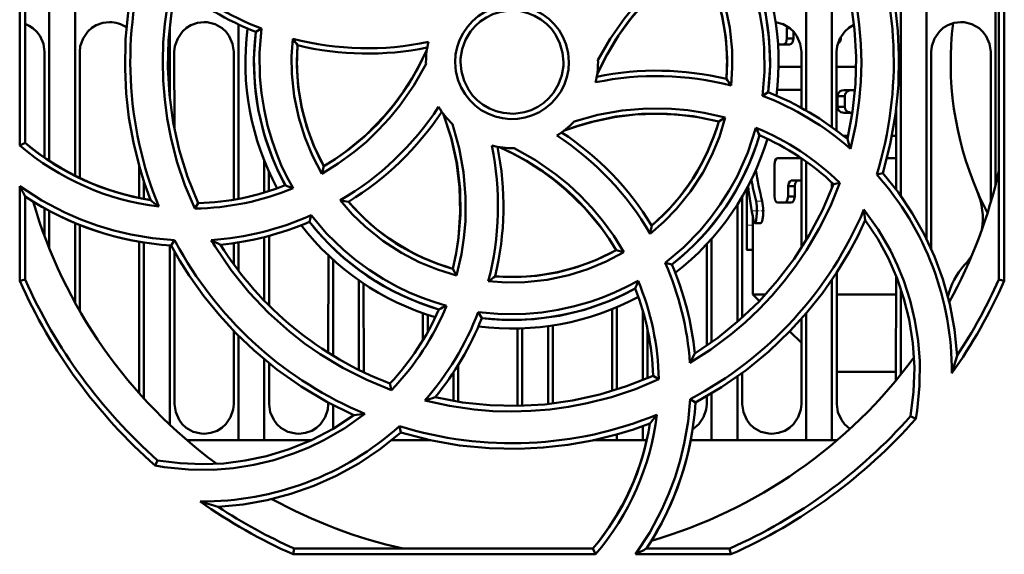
# Model space of a CAD drawing. Extents: x -1358 to 1757, y -1497 to 607.
# Tile 13 of 97: x 224 to 281, y -1342 to -1311. Entities that reach past the tile are written whole.
import ezdxf

# ---------------------------------------------------------------- set-up
doc = ezdxf.new("R2010")
doc.units = 0
doc.linetypes.add('DASHDOT', pattern=[18.5, 12, -3, 0.5, -3])

msp = doc.modelspace()

# ---------------------------------------------------------------- linework, layer by layer
at = {"color": 7, "lineweight": 50}
for p, q in [((226.891, -1299.949), (226.891, -1320.424)), ((223.679, -1318.663), (223.695, -1301.1)), ((223.991, -1318.518), (223.991, -1301.163)), ((225.391, -1302.982), (225.391, -1319.565)), ((269.391, -1305.691), (269.391, -1316.635)), ((274.891, -1306.135), (274.891, -1321.596)), ((270.891, -1306.465), (270.891, -1317.601)), ((276.391, -1306.631), (276.391, -1324.099)), ((280.391, -1308.95), (280.391, -1320.985)), ((280.894, -1308.974), (280.91, -1326.538)), ((280.591, -1326.47), (280.591, -1309.115)), ((232.391, -1311.804), (232.391, -1315.814)), ((236.391, -1321.768), (236.391, -1311.625)), ((237.731, -1311.866), (237.395, -1312.063)), ((268.277, -1311.844), (268.449, -1311.844)), ((268.277, -1311.844), (268.277, -1312.444)), ((268.277, -1312.444), (268.656, -1312.444)), ((268.656, -1312.444), (268.656, -1312.037)), ((271.353, -1312.444), (271.408, -1312.444)), ((271.408, -1312.444), (271.408, -1312.341)), ((268.054, -1312.793), (267.757, -1312.793)), ((268.054, -1312.793), (268.43, -1312.793)), ((225.118, -1319.375), (225.121, -1313.217)), ((227.161, -1313.217), (227.164, -1320.558)), ((232.661, -1313.217), (232.663, -1317.661)), ((236.117, -1321.817), (236.121, -1313.217)), ((269.12, -1316.483), (269.121, -1313.217)), ((271.161, -1313.217), (271.163, -1317.8)), ((276.661, -1313.217), (276.666, -1324.686)), ((280.117, -1321.983), (280.121, -1313.217)), ((247.291, -1313.817), (247.292, -1313.924)), ((257.291, -1313.817), (257.29, -1313.709)), ((269.121, -1314.095), (267.788, -1314.095)), ((272.291, -1314.095), (271.161, -1314.095)), ((266.85, -1315.771), (267.188, -1315.57)), ((269.12, -1315.433), (267.747, -1315.433)), ((271.208, -1315.787), (271.631, -1315.787)), ((271.208, -1315.787), (271.208, -1316.417)), ((272.227, -1315.443), (271.592, -1315.443)), ((271.631, -1316.417), (271.631, -1315.787)), ((271.208, -1316.417), (271.631, -1316.417)), ((264.691, -1317.039), (264.307, -1317.261)), ((272.074, -1316.761), (271.592, -1316.761)), ((274.618, -1321.227), (274.62, -1316.602)), ((271.825, -1318.109), (271.564, -1318.109)), ((274.619, -1318.109), (274.379, -1318.109)), ((223.991, -1318.518), (223.679, -1318.663)), ((230.617, -1321.718), (230.618, -1319.867)), ((237.891, -1321.406), (237.891, -1319.552)), ((241.244, -1320.309), (241.359, -1319.878)), ((267.554, -1319.76), (267.554, -1321.64)), ((269.118, -1319.411), (267.747, -1319.411)), ((269.116, -1324.632), (269.118, -1319.411)), ((269.391, -1319.601), (269.391, -1324.192)), ((274.618, -1319.411), (274.084, -1319.411)), ((238.164, -1320.195), (238.164, -1321.322)), ((273.491, -1320.357), (273.842, -1320.28)), ((223.672, -1326.538), (223.677, -1321.036)), ((230.891, -1320.767), (230.891, -1321.772)), ((268.346, -1321.041), (268.726, -1321.041)), ((268.346, -1321.041), (268.346, -1321.64)), ((269.118, -1320.694), (268.586, -1320.694)), ((268.726, -1321.64), (268.726, -1321.041)), ((270.891, -1320.825), (270.891, -1321.167)), ((271.354, -1320.833), (270.988, -1320.916)), ((223.991, -1326.47), (223.991, -1321.631)), ((265.941, -1324.503), (265.941, -1321.16)), ((265.948, -1321.147), (265.948, -1323.304)), ((233.85, -1322.335), (234.05, -1322.016)), ((265.391, -1322.101), (265.391, -1328.932)), ((265.664, -1321.652), (265.668, -1328.687)), ((268.119, -1321.986), (267.747, -1321.986)), ((268.119, -1321.986), (268.496, -1321.986)), ((268.346, -1321.64), (268.726, -1321.64)), ((225.116, -1323.943), (225.117, -1322.314)), ((225.391, -1322.468), (225.391, -1324.652)), ((240.517, -1323.11), (240.615, -1322.722)), ((226.891, -1323.184), (226.891, -1327.811)), ((227.165, -1323.297), (227.168, -1328.302)), ((266.298, -1323.304), (266.298, -1322.863)), ((266.761, -1323.177), (266.405, -1323.177)), ((230.612, -1333.079), (230.616, -1324.263)), ((230.891, -1324.312), (230.891, -1333.388)), ((232.391, -1324.479), (232.391, -1334.911)), ((232.482, -1324.485), (232.677, -1324.18)), ((236.116, -1325.578), (236.116, -1324.346)), ((236.391, -1325.947), (236.391, -1324.304)), ((237.891, -1327.694), (237.891, -1323.998)), ((238.166, -1323.926), (238.167, -1327.975)), ((263.613, -1330.303), (263.616, -1324.399)), ((263.891, -1324.097), (263.891, -1330.109)), ((232.666, -1324.821), (232.67, -1333.717)), ((241.613, -1330.727), (241.616, -1325.055)), ((258.791, -1324.867), (258.352, -1324.748)), ((266.291, -1324.739), (265.951, -1324.739)), ((266.291, -1327.329), (266.291, -1324.504)), ((241.891, -1330.899), (241.891, -1325.31)), ((261.194, -1325.491), (261.585, -1325.59)), ((248.847, -1325.832), (249.074, -1326.228)), ((271.167, -1326.066), (271.17, -1333.717)), ((223.991, -1326.47), (223.672, -1326.538)), ((243.391, -1326.507), (243.391, -1331.726)), ((243.667, -1326.696), (243.669, -1331.861)), ((270.891, -1326.48), (270.891, -1335.817)), ((274.612, -1332.33), (274.615, -1326.248)), ((280.91, -1326.538), (280.591, -1326.47)), ((266.675, -1327.714), (266.291, -1327.329)), ((267.036, -1327.329), (266.291, -1327.329)), ((274.615, -1327.329), (271.167, -1327.329)), ((274.891, -1326.998), (274.891, -1331.989)), ((277.668, -1327.329), (277.601, -1327.329)), ((247.114, -1329.995), (247.114, -1328.427)), ((250.329, -1328.364), (250.537, -1328.714)), ((258.112, -1332.952), (258.114, -1328.181)), ((258.391, -1328.066), (258.391, -1332.865)), ((259.891, -1328.253), (259.891, -1332.316)), ((269.391, -1328.44), (269.391, -1335.817)), ((247.391, -1328.522), (247.391, -1329.517)), ((269.112, -1333.717), (269.114, -1328.757)), ((236.112, -1333.717), (236.114, -1329.456)), ((252.612, -1333.717), (252.614, -1329.313)), ((252.891, -1329.305), (252.891, -1333.808)), ((254.391, -1329.174), (254.391, -1333.706)), ((254.668, -1329.133), (254.67, -1333.675)), ((260.168, -1329.346), (260.169, -1332.199)), ((269.113, -1330.151), (268.443, -1329.481)), ((236.391, -1335.817), (236.391, -1329.737)), ((237.891, -1335.817), (237.891, -1331.105)), ((238.169, -1331.334), (238.17, -1333.717)), ((248.891, -1331.86), (248.891, -1333.526)), ((249.169, -1331.425), (249.17, -1333.572)), ((265.669, -1331.91), (265.67, -1333.717)), ((274.613, -1331.829), (271.169, -1331.829)), ((260.819, -1332.264), (260.49, -1332.057)), ((265.391, -1332.112), (265.391, -1335.817)), ((245.279, -1332.892), (245.192, -1332.513)), ((241.612, -1333.717), (241.612, -1333.621)), ((262.646, -1333.425), (262.96, -1333.626)), ((263.612, -1333.717), (263.612, -1333.261)), ((263.891, -1333.096), (263.891, -1335.817)), ((241.891, -1335.143), (241.891, -1333.769)), ((252.608, -1333.815), (252.612, -1333.717)), ((275.458, -1334.415), (275.763, -1334.563)), ((245.828, -1335.368), (245.747, -1335.002)), ((259.891, -1334.994), (259.891, -1335.817)), ((236.391, -1335.817), (233.396, -1335.817)), ((237.891, -1335.817), (236.391, -1335.817)), ((240.611, -1335.817), (237.891, -1335.817)), ((247.391, -1335.817), (245.296, -1335.817)), ((245.807, -1335.386), (245.851, -1335.375)), ((247.391, -1335.777), (247.391, -1335.817)), ((247.569, -1335.817), (247.391, -1335.817)), ((258.391, -1335.817), (257.017, -1335.817)), ((258.391, -1335.475), (258.391, -1335.817)), ((259.891, -1335.817), (258.391, -1335.817)), ((260.122, -1335.817), (259.891, -1335.817)), ((263.891, -1335.817), (262.677, -1335.817)), ((265.391, -1335.817), (263.891, -1335.817)), ((269.391, -1335.817), (265.391, -1335.817)), ((270.891, -1335.817), (269.391, -1335.817)), ((271.185, -1335.817), (270.891, -1335.817)), ((231.692, -1336.983), (231.543, -1337.29)), ((239.566, -1342.45), (239.637, -1342.116)), ((239.637, -1342.116), (256.993, -1342.116)), ((256.993, -1342.116), (257.148, -1342.45)), ((260.106, -1342.116), (264.944, -1342.116)), ((264.944, -1342.116), (265.015, -1342.45)), ((257.148, -1342.45), (239.566, -1342.45)), ((265.015, -1342.45), (259.472, -1342.45))]:
    msp.add_line(p, q, dxfattribs=at)
at = {"color": 7, "lineweight": 18}
for p, q in [((266.838, -1321.914), (266.482, -1321.914)), ((266.298, -1323.304), (265.948, -1323.304))]:
    msp.add_line(p, q, dxfattribs=at)
at = {"color": 7, "linetype": 'DASHDOT', "lineweight": 18, "ltscale": 0.017415}
msp.add_line((266.973, -1322.475), (266.276, -1322.475), dxfattribs=at)
at = {"color": 7, "linetype": 'DASHDOT', "lineweight": 18, "ltscale": 0.010747}
msp.add_line((266.334, -1323.304), (265.904, -1323.304), dxfattribs=at)
at = {"color": 7, "lineweight": 50}
for points in [[(270.722, -1305.311), (271.292, -1306.667), (271.759, -1308.052), (272.123, -1309.465), (272.33, -1310.551), (272.479, -1311.649), (272.569, -1312.755), (272.599, -1313.864), (272.569, -1314.958), (272.48, -1316.048), (272.274, -1317.455), (271.969, -1318.852)], [(270.532, -1305.616), (271.149, -1307.152), (271.632, -1308.717), (271.981, -1310.306), (272.2, -1311.914), (272.289, -1313.502), (272.252, -1315.096), (272.084, -1316.693), (271.785, -1318.288)], [(273.842, -1320.28), (274.282, -1318.581), (274.585, -1316.87), (274.753, -1315.153), (274.787, -1313.434), (274.717, -1311.996), (274.557, -1310.567), (274.303, -1309.146), (273.954, -1307.733), (273.656, -1306.76), (273.313, -1305.796)], [(266.85, -1315.771), (266.968, -1314.383), (266.952, -1312.991), (266.864, -1312.046), (266.716, -1311.104), (266.509, -1310.162), (266.102, -1308.817), (265.571, -1307.526), (265.038, -1306.498)], [(267.188, -1315.57), (267.294, -1314.05), (267.25, -1312.544), (267.053, -1311.059), (266.701, -1309.603), (266.199, -1308.183), (265.855, -1307.409), (265.468, -1306.649)], [(230.74, -1307.354), (230.3, -1309.052), (229.997, -1310.763), (229.829, -1312.48), (229.794, -1314.199), (229.865, -1315.637), (230.025, -1317.066), (230.279, -1318.487), (230.628, -1319.9), (230.926, -1320.873), (231.269, -1321.837)], [(257.239, -1314.535), (257.814, -1313.375), (258.484, -1312.276), (259.241, -1311.242), (260.082, -1310.276), (261.003, -1309.386), (262.072, -1308.522), (263.224, -1307.756)], [(257.29, -1313.709), (257.994, -1312.463), (258.809, -1311.293), (259.416, -1310.554), (260.069, -1309.853), (260.767, -1309.191), (261.503, -1308.574), (262.394, -1307.925), (263.334, -1307.339)], [(264.752, -1314.796), (264.792, -1313.58), (264.717, -1312.379), (264.525, -1311.196), (264.216, -1310.039), (263.793, -1308.912), (263.223, -1307.756)], [(263.334, -1307.339), (263.885, -1308.374), (264.335, -1309.444), (264.683, -1310.547), (264.951, -1311.818), (265.086, -1313.113), (265.098, -1314.145), (265.027, -1315.183)], [(233.85, -1322.338), (233.281, -1320.979), (232.814, -1319.591), (232.452, -1318.175), (232.247, -1317.092), (232.1, -1315.997), (232.012, -1314.889), (231.984, -1313.778), (232.015, -1312.683), (232.106, -1311.591), (232.312, -1310.189), (232.618, -1308.797)], [(234.05, -1322.017), (233.433, -1320.481), (232.95, -1318.916), (232.601, -1317.327), (232.382, -1315.719), (232.292, -1314.131), (232.33, -1312.537), (232.498, -1310.94), (232.797, -1309.346)], [(248.984, -1313.817), (249.012, -1313.374), (249.098, -1312.945), (249.243, -1312.531), (249.444, -1312.137), (249.698, -1311.766), (249.998, -1311.433), (250.329, -1311.152), (250.698, -1310.918), (251.107, -1310.731), (251.538, -1310.599), (251.972, -1310.525), (252.409, -1310.511), (252.844, -1310.557), (253.281, -1310.664), (253.702, -1310.827), (254.086, -1311.038), (254.435, -1311.297), (254.75, -1311.607), (255.024, -1311.958), (255.253, -1312.348), (255.424, -1312.751), (255.555, -1313.273), (255.598, -1313.817)], [(255.291, -1313.817), (255.236, -1313.271), (255.077, -1312.729), (254.821, -1312.215), (254.582, -1311.882), (254.296, -1311.585), (253.962, -1311.327), (253.599, -1311.118), (253.209, -1310.96), (252.81, -1310.86), (252.189, -1310.818), (251.572, -1310.903), (251.179, -1311.03), (250.799, -1311.216), (250.444, -1311.453), (250.142, -1311.723), (249.883, -1312.033), (249.591, -1312.529), (249.395, -1313.063), (249.299, -1313.61), (249.291, -1313.817)], [(225.121, -1313.217), (225.05, -1312.752), (224.854, -1312.306), (224.67, -1312.052), (224.443, -1311.839), (224.226, -1311.698), (223.991, -1311.591)], [(228.891, -1311.485), (228.499, -1311.53), (228.127, -1311.661), (227.863, -1311.821), (227.633, -1312.029), (227.357, -1312.436), (227.196, -1312.895), (227.161, -1313.217)], [(234.391, -1311.485), (233.999, -1311.53), (233.627, -1311.661), (233.363, -1311.821), (233.133, -1312.029), (232.857, -1312.436), (232.696, -1312.895), (232.661, -1313.217)], [(236.121, -1313.217), (236.05, -1312.752), (235.854, -1312.306), (235.67, -1312.052), (235.443, -1311.839), (235.029, -1311.606), (234.568, -1311.494), (234.391, -1311.485)], [(237.731, -1311.866), (237.615, -1313.268), (237.636, -1314.671), (237.725, -1315.616), (237.874, -1316.557), (238.082, -1317.496), (238.343, -1318.4), (238.594, -1319.111), (238.881, -1319.805), (239.204, -1320.482), (239.563, -1321.142)], [(269.121, -1313.217), (269.05, -1312.752), (268.854, -1312.306), (268.67, -1312.052), (268.443, -1311.839), (268.052, -1311.615), (267.617, -1311.5)], [(272.172, -1311.64), (271.863, -1311.821), (271.633, -1312.029), (271.357, -1312.436), (271.196, -1312.895), (271.161, -1313.217)], [(278.391, -1311.485), (277.999, -1311.53), (277.627, -1311.661), (277.363, -1311.821), (277.133, -1312.029), (276.857, -1312.436), (276.696, -1312.895), (276.661, -1313.217)], [(280.121, -1313.217), (280.05, -1312.752), (279.854, -1312.306), (279.67, -1312.052), (279.443, -1311.839), (279.029, -1311.606), (278.568, -1311.494), (278.391, -1311.485)], [(237.394, -1312.063), (237.288, -1313.583), (237.332, -1315.089), (237.529, -1316.574), (237.88, -1318.03), (238.383, -1319.45), (238.726, -1320.224), (239.114, -1320.984)], [(241.244, -1320.309), (240.691, -1319.26), (240.24, -1318.178), (239.891, -1317.066), (239.625, -1315.793), (239.491, -1314.501), (239.481, -1313.479), (239.554, -1312.453)], [(268.054, -1312.793), (268.145, -1312.761), (268.224, -1312.668), (268.277, -1312.444)], [(268.43, -1312.793), (268.523, -1312.761), (268.603, -1312.666), (268.656, -1312.444)], [(239.83, -1312.837), (239.79, -1314.053), (239.865, -1315.255), (240.057, -1316.437), (240.365, -1317.594), (240.789, -1318.721), (241.359, -1319.878)], [(241.358, -1319.877), (242.012, -1319.461), (242.639, -1319.015), (243.808, -1318.04), (244.868, -1316.955), (245.449, -1316.254), (245.99, -1315.517), (246.488, -1314.742), (246.941, -1313.935), (247.343, -1313.098)], [(247.292, -1313.924), (246.59, -1315.171), (245.777, -1316.341), (245.171, -1317.081), (244.52, -1317.783), (243.823, -1318.446), (243.088, -1319.064), (242.191, -1319.719), (241.244, -1320.309)], [(255.598, -1313.817), (255.571, -1314.259), (255.486, -1314.689), (255.341, -1315.103), (255.141, -1315.497), (254.887, -1315.868), (254.589, -1316.202), (254.257, -1316.483), (253.889, -1316.718), (253.48, -1316.906), (253.05, -1317.039), (252.616, -1317.114), (252.179, -1317.128), (251.744, -1317.083), (251.307, -1316.977), (250.886, -1316.814), (250.501, -1316.605), (250.152, -1316.346), (249.836, -1316.037), (249.562, -1315.687), (249.331, -1315.297), (249.16, -1314.894), (249.026, -1314.366), (248.984, -1313.817)], [(249.291, -1313.817), (249.346, -1314.362), (249.505, -1314.904), (249.761, -1315.418), (250, -1315.751), (250.286, -1316.048), (250.62, -1316.306), (250.983, -1316.515), (251.372, -1316.673), (251.772, -1316.773), (252.393, -1316.815), (253.01, -1316.73), (253.403, -1316.603), (253.783, -1316.417), (254.138, -1316.18), (254.44, -1315.91), (254.699, -1315.6), (254.991, -1315.104), (255.187, -1314.57), (255.283, -1314.023), (255.291, -1313.817)], [(271.592, -1315.443), (271.474, -1315.459), (271.362, -1315.51), (271.245, -1315.638), (271.208, -1315.787)], [(272.021, -1315.443), (271.893, -1315.462), (271.773, -1315.52), (271.661, -1315.656), (271.631, -1315.787)], [(271.208, -1316.417), (271.219, -1316.498), (271.282, -1316.622), (271.408, -1316.72), (271.592, -1316.761)], [(271.631, -1316.417), (271.661, -1316.548), (271.73, -1316.648), (271.821, -1316.713), (272.021, -1316.761)], [(248.284, -1316.808), (248.765, -1318.253), (249.097, -1319.724), (249.275, -1321.211), (249.296, -1322.709), (249.163, -1324.21), (249.026, -1325.022), (248.847, -1325.832)], [(248.284, -1316.808), (248.747, -1318.211), (249.067, -1319.644), (249.246, -1321.096), (249.285, -1322.557), (249.181, -1324.019), (249.042, -1324.929), (248.846, -1325.832)], [(264.307, -1317.261), (262.813, -1316.963), (261.313, -1316.817), (259.814, -1316.825), (258.325, -1316.989), (256.853, -1317.308), (256.063, -1317.544), (255.282, -1317.823)], [(264.307, -1317.261), (263.091, -1317.011), (261.874, -1316.865), (260.66, -1316.819), (259.456, -1316.87), (258.253, -1317.018), (257.056, -1317.264), (256.162, -1317.515), (255.282, -1317.823)], [(255.907, -1317.27), (257.288, -1316.886), (258.693, -1316.634), (260.125, -1316.516), (261.562, -1316.531), (262.514, -1316.616), (263.461, -1316.76), (264.691, -1317.039)], [(264.691, -1317.039), (264.352, -1318.157), (263.915, -1319.23), (263.382, -1320.256), (262.673, -1321.345), (261.853, -1322.358), (261.123, -1323.106), (260.328, -1323.8)], [(248.837, -1317.432), (249.223, -1318.813), (249.477, -1320.217), (249.596, -1321.648), (249.582, -1323.085), (249.499, -1324.037), (249.356, -1324.983), (249.074, -1326.229)], [(261.194, -1325.491), (262.254, -1324.598), (263.224, -1323.605), (263.83, -1322.877), (264.392, -1322.107), (264.912, -1321.294), (265.372, -1320.467), (265.996, -1319.083), (266.471, -1317.64)], [(258.351, -1324.749), (257.935, -1324.095), (257.49, -1323.469), (256.514, -1322.299), (255.429, -1321.24), (254.729, -1320.658), (253.991, -1320.118), (253.216, -1319.619), (252.409, -1319.167), (251.573, -1318.765)], [(252.408, -1318.815), (253.655, -1319.519), (254.826, -1320.333), (255.566, -1320.941), (256.268, -1321.593), (256.931, -1322.291), (257.549, -1323.026), (258.202, -1323.922), (258.791, -1324.868)], [(267.747, -1319.411), (267.691, -1319.425), (267.656, -1319.451), (267.597, -1319.537), (267.554, -1319.76)], [(273.842, -1320.28), (274.755, -1321.41), (275.559, -1322.595), (276.257, -1323.831), (276.851, -1325.118), (277.342, -1326.452), (277.741, -1327.896), (278.015, -1329.379), (278.16, -1330.898)], [(223.677, -1321.036), (224.95, -1321.857), (226.288, -1322.561), (227.224, -1322.968), (228.184, -1323.321), (229.154, -1323.614), (230.138, -1323.849), (231.399, -1324.062), (232.677, -1324.18)], [(271.355, -1320.832), (270.8, -1322.193), (270.151, -1323.503), (269.41, -1324.759), (268.789, -1325.675), (268.117, -1326.557), (267.4, -1327.403), (266.637, -1328.208), (265.844, -1328.961), (265.01, -1329.669), (263.855, -1330.53), (262.634, -1331.311)], [(270.988, -1320.916), (270.338, -1322.438), (269.573, -1323.887), (268.696, -1325.257), (267.714, -1326.549), (266.655, -1327.735), (265.5, -1328.836), (264.252, -1329.847), (262.913, -1330.762)], [(268.346, -1321.041), (268.379, -1320.864), (268.441, -1320.763), (268.521, -1320.707), (268.586, -1320.694)], [(268.726, -1321.041), (268.76, -1320.864), (268.823, -1320.762), (268.904, -1320.707), (268.969, -1320.694)], [(249.074, -1326.229), (247.961, -1325.89), (246.891, -1325.453), (245.867, -1324.92), (244.776, -1324.209), (243.759, -1323.385), (243.007, -1322.653), (242.31, -1321.854)], [(266.405, -1323.177), (266.415, -1323.174), (266.436, -1323.155), (266.456, -1323.118), (266.491, -1322.999), (266.533, -1322.623), (266.526, -1322.205), (266.482, -1321.914)], [(266.761, -1323.177), (266.768, -1323.175), (266.784, -1323.164), (266.8, -1323.142), (266.829, -1323.07), (266.884, -1322.73), (266.89, -1322.32), (266.838, -1321.914)], [(267.554, -1321.64), (267.596, -1321.859), (267.675, -1321.961), (267.747, -1321.986)], [(268.119, -1321.986), (268.212, -1321.954), (268.293, -1321.86), (268.346, -1321.64)], [(268.496, -1321.986), (268.59, -1321.954), (268.672, -1321.86), (268.726, -1321.64)], [(240.615, -1322.722), (241.503, -1323.777), (242.491, -1324.743), (243.218, -1325.345), (243.985, -1325.905), (244.797, -1326.423), (245.625, -1326.882), (246.316, -1327.215), (247.022, -1327.51), (247.744, -1327.768), (248.481, -1327.989)], [(272.753, -1322.385), (273.581, -1323.551), (274.292, -1324.783), (274.706, -1325.65), (275.066, -1326.543), (275.436, -1327.682), (275.715, -1328.845), (275.903, -1330.026), (275.998, -1331.219), (275.988, -1332.648), (275.843, -1334.075), (275.762, -1334.563)], [(262.96, -1333.626), (264.472, -1332.735), (265.896, -1331.74), (267.229, -1330.644), (268.469, -1329.454), (269.436, -1328.387), (270.333, -1327.263), (271.158, -1326.079), (271.91, -1324.833), (272.387, -1323.935), (272.826, -1323.01)], [(266.334, -1323.036), (266.374, -1323.153), (266.39, -1323.171), (266.405, -1323.177)], [(275.458, -1334.415), (275.64, -1332.989), (275.686, -1331.574), (275.596, -1330.175), (275.377, -1328.798), (275.075, -1327.583), (274.674, -1326.398), (274.169, -1325.241), (273.551, -1324.104), (272.826, -1323.01)], [(243.097, -1334.352), (241.524, -1333.574), (240.031, -1332.685), (238.622, -1331.69), (237.298, -1330.593), (236.256, -1329.601), (235.279, -1328.545), (234.37, -1327.425), (233.528, -1326.238), (232.987, -1325.376), (232.482, -1324.486)], [(235.037, -1324.55), (235.962, -1325.916), (236.99, -1327.194), (238.129, -1328.392), (239.362, -1329.495), (240.238, -1330.179), (241.148, -1330.814), (242.466, -1331.61), (243.843, -1332.304), (245.278, -1332.893)], [(258.791, -1324.868), (257.763, -1325.417), (256.698, -1325.866), (255.598, -1326.214), (254.327, -1326.483), (253.029, -1326.62), (251.974, -1326.634), (250.912, -1326.561)], [(251.312, -1326.278), (252.527, -1326.318), (253.729, -1326.243), (254.911, -1326.051), (256.068, -1325.742), (257.195, -1325.318), (258.352, -1324.749)], [(265.951, -1324.739), (265.95, -1324.739), (265.949, -1324.737), (265.948, -1324.733), (265.946, -1324.719), (265.941, -1324.504)], [(250.329, -1328.364), (251.706, -1328.482), (253.091, -1328.466), (254.034, -1328.378), (254.975, -1328.23), (255.918, -1328.023), (256.829, -1327.762), (257.55, -1327.51), (258.255, -1327.222), (258.944, -1326.896), (259.617, -1326.535)], [(250.537, -1328.714), (252.057, -1328.82), (253.564, -1328.776), (255.049, -1328.578), (256.505, -1328.227), (257.924, -1327.725), (258.698, -1327.381), (259.458, -1326.993)], [(260.821, -1332.264), (259.467, -1332.833), (258.082, -1333.301), (256.67, -1333.665), (255.582, -1333.873), (254.483, -1334.022), (253.378, -1334.112), (252.27, -1334.143), (251.177, -1334.114), (250.087, -1334.025), (248.654, -1333.815), (247.231, -1333.502)], [(260.492, -1332.057), (258.955, -1332.674), (257.39, -1333.157), (255.801, -1333.507), (254.193, -1333.726), (252.606, -1333.815), (251.011, -1333.777), (249.414, -1333.61), (247.82, -1333.31)], [(259.472, -1342.45), (260.298, -1341.181), (261.005, -1339.846), (261.415, -1338.912), (261.771, -1337.954), (262.067, -1336.986), (262.305, -1336.003), (262.525, -1334.723), (262.646, -1333.425)], [(232.67, -1333.717), (232.742, -1334.18), (232.938, -1334.624), (233.122, -1334.876), (233.349, -1335.088), (233.762, -1335.32), (234.223, -1335.428), (234.391, -1335.437)], [(234.391, -1335.437), (234.786, -1335.391), (235.161, -1335.258), (235.423, -1335.096), (235.651, -1334.886), (235.923, -1334.478), (236.08, -1334.019), (236.112, -1333.717)], [(238.17, -1333.717), (238.242, -1334.18), (238.438, -1334.624), (238.622, -1334.876), (238.849, -1335.088), (239.262, -1335.32), (239.723, -1335.428), (239.891, -1335.437)], [(239.891, -1335.437), (240.286, -1335.391), (240.661, -1335.258), (240.923, -1335.096), (241.151, -1334.886), (241.423, -1334.478), (241.58, -1334.019), (241.612, -1333.717)], [(262.791, -1335.186), (263.151, -1334.886), (263.423, -1334.478), (263.58, -1334.019), (263.612, -1333.717)], [(265.67, -1333.717), (265.742, -1334.18), (265.938, -1334.624), (266.122, -1334.876), (266.349, -1335.088), (266.762, -1335.32), (267.223, -1335.428), (267.391, -1335.437)], [(267.391, -1335.437), (267.786, -1335.391), (268.161, -1335.258), (268.423, -1335.096), (268.651, -1334.886), (268.923, -1334.478), (269.08, -1334.019), (269.112, -1333.717)], [(271.17, -1333.717), (271.242, -1334.18), (271.438, -1334.624), (271.622, -1334.876), (271.935, -1335.15)], [(243.744, -1334.275), (242.58, -1335.104), (241.349, -1335.816), (240.482, -1336.231), (239.59, -1336.592), (238.452, -1336.963), (237.29, -1337.243), (236.109, -1337.432), (234.917, -1337.528), (233.488, -1337.52), (232.061, -1337.376), (231.543, -1337.29)], [(243.097, -1334.352), (241.895, -1335.141), (240.643, -1335.802), (239.346, -1336.334), (238.013, -1336.74), (236.788, -1337.001), (235.548, -1337.16), (234.286, -1337.213), (232.993, -1337.155), (231.692, -1336.983)], [(235.21, -1339.686), (236.656, -1339.55), (238.066, -1339.3), (239.439, -1338.937), (240.775, -1338.464), (242.073, -1337.885), (243.386, -1337.163), (244.639, -1336.323), (245.828, -1335.368)], [(245.828, -1335.368), (247.527, -1335.807), (249.237, -1336.11), (250.955, -1336.278), (252.673, -1336.313), (254.112, -1336.243), (255.541, -1336.082), (256.961, -1335.828), (258.374, -1335.48), (259.347, -1335.182), (260.311, -1334.838)]]:
    msp.add_lwpolyline(points, dxfattribs=at)
for centre, radius, start, end in [((252.285, -1313.797), 22.198, 342.8103, 22.1524), ((252.299, -1313.815), 14.991, 353.2762, 28.5538), ((252.291, -1313.817), 15.5, 352.7585, 28.2828), ((252.299, -1313.796), 22.199, 162.928, 202.3142), ((252.3, -1313.815), 12.49, 355.494, 29.0174), ((243.903, -1295.783), 17.226, 229.0713, 249.0037), ((243.843, -1295.906), 17.396, 230.5838, 248.2405), ((228.895, -1313.222), 1.737, 55.4072, 90.1212), ((252.291, -1313.817), 15.5, 172.7583, 208.2829), ((268.81, -1311.847), 0.532, 167.6579, 179.6894), ((296.791, -1313.829), 19, 173.1038, 203.2477), ((252.288, -1313.817), 14.996, 173.2811, 208.547), ((243.899, -1295.723), 17.286, 255.4414, 281.7889), ((253.423, -1302.813), 16.89, 214.8012, 216.4058), ((271.058, -1312.438), 0.35, 300.5794, 359.0752), ((252.29, -1313.817), 12.498, 175.5041, 209.0063), ((243.894, -1296.037), 17.283, 256.4009, 281.5799), ((252.291, -1313.817), 5, 166.4276, 180), ((252.291, -1313.817), 5, 346.4038, 360), ((260.683, -1331.877), 17.251, 75.4134, 101.8149), ((260.688, -1331.596), 17.284, 76.401, 101.5796), ((250.328, -1325.33), 17.862, 34.6192, 36.1407), ((260.678, -1331.819), 17.194, 48.9546, 68.9642), ((260.739, -1331.727), 17.397, 50.5838, 68.2404), ((267.75, -1315.312), 0.121, 249.2616, 268.432), ((233.594, -1306.973), 17.247, 300.3572, 326.7831), ((252.291, -1313.817), 5, 211.3845, 226.3134), ((233.781, -1307.182), 17.284, 301.4008, 326.5791), ((252.291, -1313.817), 5, 301.3676, 316.3118), ((252.298, -1313.821), 12.492, 310.4962, 344.0168), ((245.464, -1332.496), 17.222, 30.3302, 56.8017), ((245.656, -1332.327), 17.284, 31.4007, 56.5792), ((252.297, -1313.821), 14.992, 308.2779, 343.5513), ((245.448, -1328.084), 23.471, 25.2604, 26.411), ((260.657, -1331.862), 15.365, 45.878, 67.7653), ((260.75, -1331.722), 14.886, 46.5453, 66.5404), ((233.622, -1307.048), 15.29, 229.435, 263.0113), ((233.647, -1306.984), 15.043, 230.0658, 260.9039), ((234.215, -1322.193), 17.259, 345.3377, 11.7583), ((252.291, -1313.817), 5, 256.3596, 271.3443), ((234.511, -1322.214), 17.284, 346.4011, 11.5795), ((252.291, -1313.817), 15.5, 307.7587, 343.2808), ((251.097, -1325.353), 21.861, 17.3012, 18.8572), ((283.892, -1317.542), 17.605, 188.2791, 194.379), ((260.679, -1331.802), 17.18, 359.6304, 41.7749), ((252.291, -1313.817), 29, 331.2346, 347.3963), ((257.424, -1303.63), 37.972, 207.2825, 208.2987), ((233.651, -1307.136), 14.886, 271.5343, 291.5292), ((245.709, -1302.826), 19.318, 250.0384, 251.446), ((283.57, -1319.326), 17.631, 185.4806, 192.1478), ((283.805, -1317.528), 17.87, 190.0287, 194.2088), ((233.633, -1307.009), 17.515, 236.5978, 266.2295), ((233.607, -1306.944), 15.397, 270.9036, 292.7565), ((296.791, -1313.829), 19, 203.2477, 207.4607), ((275.658, -1322.907), 4, 350.5819, 23.2477), ((252.291, -1313.817), 29, 196.2315, 233.7054), ((244.174, -1305.915), 20.494, 230.9744, 232.7262), ((245.944, -1302.013), 20.171, 259.62, 260.9936), ((252.29, -1313.817), 12.499, 220.5047, 254.0071), ((233.638, -1307.057), 17.149, 273.9093, 294.0079), ((252.287, -1313.795), 22.195, 297.8203, 337.2298), ((251.635, -1325.24), 21.306, 6.0026, 7.692), ((233.653, -1307.125), 17.396, 275.5808, 293.2375), ((252.291, -1313.817), 15.5, 217.7588, 253.2808), ((252.289, -1313.819), 14.996, 218.2826, 253.546), ((242.091, -1320.438), 18.545, 349.5563, 351.0582), ((144.607, -1323.13), 121.34, 359.351, 359.91752), ((146.576, -1323.132), 119.722, 359.34356, 359.91754), ((256.119, -1311.436), 26.682, 208.5292, 209.7891), ((249.017, -1315.969), 16.404, 209.9755, 211.5395), ((244.73, -1305.335), 21.284, 242.2135, 243.8381), ((252.291, -1313.817), 19.999, 212.0822, 249.2093), ((252.297, -1313.798), 22.192, 209.3984, 247.3284), ((252.292, -1313.822), 12.494, 265.4999, 299.0134), ((245.545, -1332.454), 17.127, 3.8257, 23.9864), ((245.599, -1332.454), 17.396, 5.5809, 23.2375), ((281.541, -1328.329), 4, 137.3343, 167.4967), ((275.658, -1322.907), 4, 317.3343, 326.9019), ((252.26, -1313.867), 31.27, 203.9047, 228.5089), ((240.292, -1311.132), 18.731, 304.5392, 306.0375), ((236.951, -1318.98), 23.891, 340.4021, 341.5637), ((245.409, -1332.513), 15.414, 0.926, 22.8193), ((252.316, -1313.863), 31.277, 324.7526, 336.0942), ((252.338, -1313.839), 30.947, 326.5499, 335.9119), ((252.292, -1313.823), 14.993, 263.2795, 298.5526), ((245.61, -1332.456), 14.886, 1.5344, 21.5294), ((252.291, -1313.817), 15.5, 262.7586, 298.2827), ((234.386, -1322.275), 14.886, 316.5452, 336.5404), ((234.26, -1322.197), 15.356, 315.8499, 337.8395), ((234.273, -1322.188), 17.203, 318.8771, 338.9622), ((237.825, -1306.693), 23.81, 295.4024, 296.5739), ((234.38, -1322.264), 17.397, 320.5837, 338.2403), ((243.175, -1321.073), 21.988, 332.2507, 333.8549), ((252.291, -1313.817), 29, 286.2315, 323.7054), ((256.074, -1324.912), 22.883, 342.1848, 344.8371), ((240.757, -1312.611), 21.871, 287.2172, 288.8394), ((245.483, -1332.474), 17.515, 326.5978, 356.2294), ((240.813, -1312.773), 21.697, 276.0406, 277.7571), ((252.29, -1313.789), 22.199, 252.8582, 292.2986), ((245.508, -1332.499), 15.314, 319.4728, 353.1414), ((244.224, -1321.807), 20.703, 320.9903, 322.7858), ((252.313, -1313.877), 31.27, 293.968, 318.582), ((234.289, -1322.189), 17.189, 269.6099, 311.8037), ((245.458, -1332.46), 15.043, 320.0658, 350.9047), ((252.291, -1313.817), 29, 241.2347, 257.3856), ((252.271, -1313.873), 31.274, 234.6392, 246.0312), ((241.198, -1317.597), 22.886, 252.1217, 254.8313), ((252.3, -1313.809), 31.011, 236.5575, 245.9004), ((242.116, -1308.698), 37.953, 297.2133, 298.2943)]:
    msp.add_arc(centre, radius, start, end, dxfattribs=at)
for centre, major_axis, ratio, start_param, end_param in [((14759.046, -14109.408), (14499.351, -12798.736), 0.027194, 3.132996, 3.150189), ((-14255.832, 11480.79), (14500.72, -12797.75), 0.027194, 6.274586, 6.291779), ((-14054.445, 7885.521), (14317.26, -9206.105), 0.026517, 6.275203, 6.291165), ((-16952.129, 10326.241), (17216.857, -11648.473), 0.026222, 6.27485, 6.291517), ((3707.917, 6312.94), (-3480.516, -7633.621), 0.041512, 6.271701, 6.294669), ((-12540.725, -15820.138), (-12796.159, -14498.917), 0.027195, 3.132993, 3.150187), ((4465.239, 11279.073), (-4237.191, -12602.694), 0.03567, 6.273742, 6.292629), ((9450.552, 12991.244), (-9205.027, -14315.584), 0.026519, 6.275203, 6.291166), ((11891.294, 15889.044), (-11647.418, -17215.297), 0.026223, 6.27485, 6.291518), ((17042.746, 10985.865), (16815.471, 12318.006), 0.038131, 3.133395, 3.149791), ((-12339.883, 2899.59), (12601.978, -4237.651), 0.035671, 6.273743, 6.292631), ((-12047.478, 15476.757), (12318.093, -16815.59), 0.038131, 6.274988, 6.291384), ((-7376.53, 2142.75), (7635.685, -3481.457), 0.041507, 6.271704, 6.294669)]:
    msp.add_ellipse(centre, major_axis=major_axis, ratio=ratio, start_param=start_param, end_param=end_param, dxfattribs=at)

doc.saveas('drawing.dxf')
